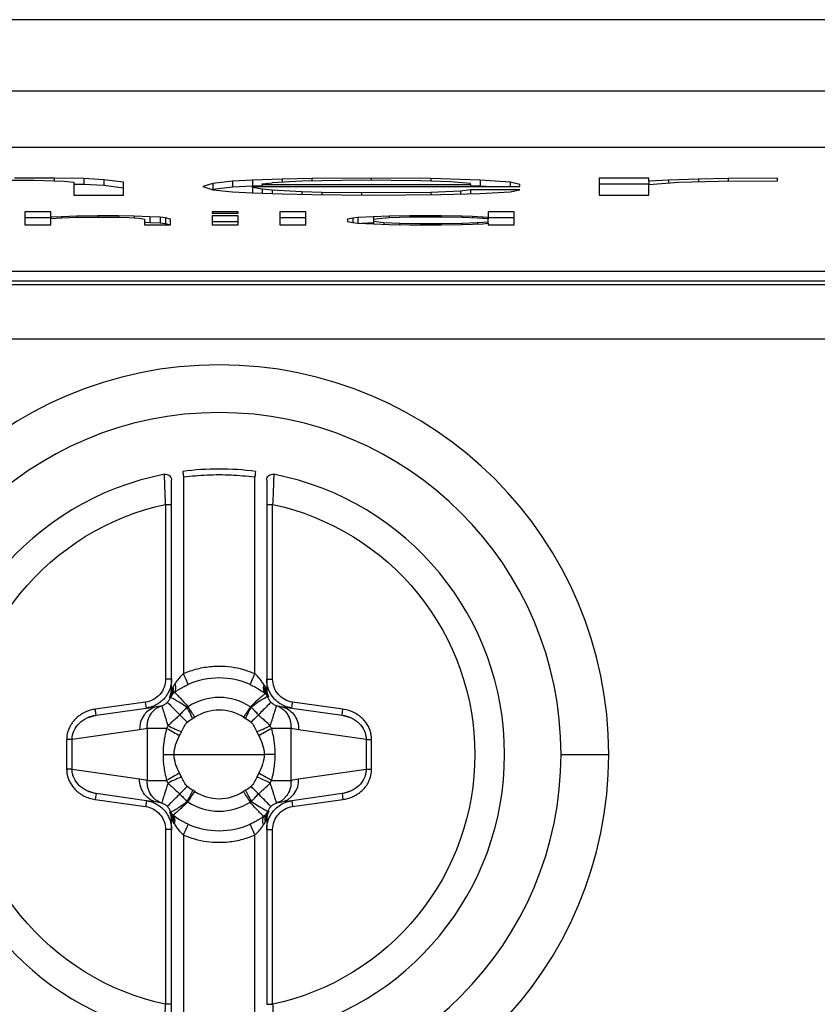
# Model space of a CAD drawing. Header units: millimetres. Extents: x 0 to 2235, y 0 to 1727.
# Tile 19 of 60: x 791 to 818, y 605 to 638. Entities that reach past the tile are written whole.
import ezdxf

# ---------------------------------------------------------------- set-up
doc = ezdxf.new("R2010")
doc.units = ezdxf.units.MM
doc.header["$LTSCALE"] = 2

msp = doc.modelspace()

# ---------------------------------------------------------------- linework, layer by layer
for p, q in [((1045.512, 637.992), (550.525, 637.992)), ((735.651, 635.599), (860.446, 635.599)), ((735.049, 633.706), (861.049, 633.706)), ((790.833, 632.591), (791.833, 632.591)), ((792.5, 632.662), (791.167, 632.662)), ((791.833, 632.591), (792.5, 632.573)), ((793.5, 632.644), (792.5, 632.662)), ((792.5, 632.662), (792.5, 632.573)), ((792.5, 632.573), (792.833, 632.555)), ((792.833, 632.555), (793.167, 632.52)), ((793.167, 632.52), (793.167, 632.092)), ((793.5, 632.445), (793.167, 632.451)), ((794.167, 632.609), (793.5, 632.644)), ((793.5, 632.644), (793.5, 632.445)), ((794.167, 632.409), (793.5, 632.445)), ((794.833, 632.52), (794.167, 632.609)), ((794.167, 632.609), (794.167, 632.409)), ((794.833, 632.092), (794.833, 632.52)), ((797.833, 632.484), (797.5, 632.377)), ((798.5, 632.555), (797.833, 632.484)), ((797.833, 632.484), (797.833, 632.284)), ((799.167, 632.591), (798.5, 632.555)), ((798.5, 632.555), (798.5, 632.356)), ((800.167, 632.627), (799.167, 632.591)), ((799.167, 632.591), (799.167, 632.391)), ((799.5, 632.466), (799.833, 632.502)), ((799.5, 632.448), (799.5, 632.466)), ((799.5, 632.448), (799.5, 632.377)), ((799.5, 632.448), (806.5, 632.448)), ((800.833, 632.555), (799.833, 632.502)), ((801.167, 632.644), (800.167, 632.627)), ((800.167, 632.627), (800.167, 632.52)), ((801.5, 632.573), (800.833, 632.555)), ((803.167, 632.662), (801.167, 632.644)), ((801.167, 632.644), (801.167, 632.564)), ((802.833, 632.591), (801.5, 632.573)), ((804.833, 632.573), (802.833, 632.591)), ((805.167, 632.644), (803.167, 632.662)), ((803.167, 632.662), (803.167, 632.588)), ((805.833, 632.538), (804.833, 632.573)), ((806.833, 632.591), (805.167, 632.644)), ((805.167, 632.644), (805.167, 632.561)), ((806.5, 632.484), (805.833, 632.538)), ((806.5, 632.448), (806.5, 632.484)), ((806.5, 632.448), (806.5, 632.377)), ((807.833, 632.52), (806.833, 632.591)), ((806.833, 632.591), (806.833, 632.391)), ((808.167, 632.448), (807.833, 632.52)), ((807.833, 632.52), (807.833, 632.377)), ((808.167, 632.377), (808.167, 632.448)), ((812.5, 632.662), (810.833, 632.662)), ((810.833, 632.662), (810.833, 632.092)), ((812.5, 632.463), (810.833, 632.463)), ((812.5, 632.555), (812.5, 632.662)), ((813.167, 632.591), (812.5, 632.555)), ((812.5, 632.555), (812.5, 632.448)), ((812.5, 632.448), (813.5, 632.52)), ((812.5, 632.092), (812.5, 632.448)), ((814.167, 632.627), (813.167, 632.591)), ((813.167, 632.591), (813.167, 632.496)), ((813.5, 632.52), (814.833, 632.555)), ((815.167, 632.644), (814.167, 632.627)), ((814.167, 632.627), (814.167, 632.538)), ((814.833, 632.555), (816.833, 632.573)), ((816.833, 632.662), (815.167, 632.644)), ((815.167, 632.644), (815.167, 632.558)), ((816.833, 632.573), (816.833, 632.662)), ((794.833, 632.32), (794.167, 632.409)), ((797.5, 632.377), (797.833, 632.27)), ((797.833, 632.284), (797.811, 632.277)), ((798.5, 632.356), (797.833, 632.284)), ((797.833, 632.27), (798.5, 632.199)), ((799.167, 632.391), (798.5, 632.356)), ((798.5, 632.199), (799.167, 632.163)), ((799.5, 632.403), (799.167, 632.391)), ((799.167, 632.342), (799.167, 632.377)), ((799.167, 632.377), (808.167, 632.377)), ((799.5, 632.288), (799.167, 632.342)), ((799.167, 632.342), (799.167, 632.163)), ((799.167, 632.163), (800.167, 632.128)), ((799.833, 632.253), (799.5, 632.288)), ((799.5, 632.288), (799.5, 632.152)), ((800.833, 632.199), (799.833, 632.253)), ((799.833, 632.253), (799.833, 632.14)), ((800.167, 632.128), (801.167, 632.11)), ((801.5, 632.181), (800.833, 632.199)), ((800.833, 632.199), (800.833, 632.116)), ((801.167, 632.11), (803.167, 632.092)), ((802.833, 632.163), (801.5, 632.181)), ((801.5, 632.181), (801.5, 632.107)), ((805.167, 632.181), (802.833, 632.163)), ((802.833, 632.163), (802.833, 632.095)), ((803.167, 632.092), (805.5, 632.11)), ((806.167, 632.217), (805.167, 632.181)), ((805.167, 632.181), (805.167, 632.107)), ((805.5, 632.11), (806.833, 632.146)), ((806.5, 632.27), (806.167, 632.217)), ((806.167, 632.217), (806.167, 632.128)), ((806.833, 632.391), (806.5, 632.402)), ((808.167, 632.27), (806.5, 632.27)), ((806.5, 632.27), (806.5, 632.137)), ((807.031, 632.377), (806.833, 632.391)), ((806.833, 632.146), (807.833, 632.199)), ((807.833, 632.199), (808.167, 632.27)), ((793.167, 632.092), (794.833, 632.092)), ((810.833, 632.092), (812.5, 632.092)), ((792.392, 631.529), (791.517, 631.529)), ((791.517, 631.529), (791.517, 631.089)), ((792.392, 631.342), (792.392, 631.529)), ((798.692, 631.529), (797.817, 631.529)), ((797.817, 631.529), (797.817, 631.482)), ((797.817, 631.482), (798.692, 631.482)), ((798.692, 631.482), (798.692, 631.529)), ((800.967, 631.529), (800.092, 631.529)), ((800.092, 631.529), (800.092, 631.089)), ((800.967, 631.089), (800.967, 631.529)), ((807.967, 631.529), (807.092, 631.529)), ((807.092, 631.529), (807.092, 631.333)), ((807.967, 631.089), (807.967, 631.529)), ((792.392, 631.329), (791.517, 631.329)), ((792.742, 631.361), (792.392, 631.342)), ((792.392, 631.342), (792.392, 631.305)), ((792.392, 631.305), (792.742, 631.323)), ((792.392, 631.089), (792.392, 631.305)), ((793.267, 631.379), (792.742, 631.361)), ((792.742, 631.361), (792.742, 631.323)), ((792.742, 631.323), (793.267, 631.342)), ((793.967, 631.389), (793.267, 631.379)), ((793.267, 631.379), (793.267, 631.342)), ((793.267, 631.342), (793.967, 631.351)), ((794.667, 631.389), (793.967, 631.389)), ((793.967, 631.389), (793.967, 631.351)), ((793.967, 631.351), (794.667, 631.342)), ((795.192, 631.379), (794.667, 631.389)), ((794.667, 631.389), (794.667, 631.342)), ((794.667, 631.342), (795.017, 631.333)), ((795.017, 631.333), (795.367, 631.314)), ((795.717, 631.361), (795.192, 631.379)), ((795.192, 631.379), (795.192, 631.323)), ((795.367, 631.314), (795.542, 631.277)), ((795.542, 631.277), (795.542, 631.089)), ((795.717, 631.161), (795.542, 631.167)), ((796.067, 631.342), (795.717, 631.361)), ((795.717, 631.361), (795.717, 631.161)), ((796.067, 631.142), (795.717, 631.161)), ((796.242, 631.323), (796.067, 631.342)), ((796.067, 631.342), (796.067, 631.142)), ((796.242, 631.124), (796.067, 631.142)), ((796.417, 631.277), (796.242, 631.323)), ((796.242, 631.323), (796.242, 631.124)), ((796.369, 631.089), (796.242, 631.124)), ((796.417, 631.089), (796.417, 631.277)), ((798.692, 631.389), (797.817, 631.389)), ((797.817, 631.389), (797.817, 631.089)), ((798.692, 631.189), (797.817, 631.189)), ((798.692, 631.089), (798.692, 631.389)), ((800.967, 631.329), (800.092, 631.329)), ((802.542, 631.314), (802.367, 631.277)), ((802.367, 631.277), (802.367, 631.202)), ((802.367, 631.202), (802.542, 631.164)), ((802.717, 631.333), (802.542, 631.314)), ((802.542, 631.314), (802.542, 631.164)), ((802.542, 631.164), (802.717, 631.146)), ((803.242, 631.361), (802.717, 631.333)), ((802.717, 631.333), (802.717, 631.146)), ((802.717, 631.146), (803.242, 631.118)), ((803.242, 631.161), (802.835, 631.139)), ((803.767, 631.379), (803.242, 631.361)), ((803.242, 631.361), (803.242, 631.267)), ((803.417, 631.295), (803.242, 631.267)), ((803.242, 631.267), (803.242, 631.211)), ((803.242, 631.211), (803.592, 631.164)), ((803.242, 631.211), (803.242, 631.118)), ((803.242, 631.118), (803.767, 631.099)), ((803.767, 631.323), (803.417, 631.295)), ((803.592, 631.164), (804.117, 631.146)), ((803.592, 631.164), (803.592, 631.105)), ((804.467, 631.389), (803.767, 631.379)), ((803.767, 631.379), (803.767, 631.323)), ((804.467, 631.342), (803.767, 631.323)), ((804.117, 631.146), (804.817, 631.136)), ((804.117, 631.146), (804.117, 631.094)), ((805.517, 631.389), (804.467, 631.389)), ((804.467, 631.389), (804.467, 631.342)), ((805.517, 631.342), (804.467, 631.342)), ((804.817, 631.136), (804.817, 631.089)), ((804.817, 631.136), (805.517, 631.136)), ((806.217, 631.379), (805.517, 631.389)), ((805.517, 631.389), (805.517, 631.342)), ((806.217, 631.333), (805.517, 631.342)), ((805.517, 631.136), (806.217, 631.146)), ((805.517, 631.136), (805.517, 631.089)), ((806.567, 631.37), (806.217, 631.379)), ((806.217, 631.379), (806.217, 631.333)), ((806.742, 631.314), (806.217, 631.333)), ((806.217, 631.146), (806.742, 631.164)), ((806.217, 631.146), (806.217, 631.099)), ((806.217, 631.099), (806.567, 631.108)), ((806.917, 631.351), (806.567, 631.37)), ((806.567, 631.37), (806.567, 631.32)), ((806.567, 631.108), (806.917, 631.127)), ((807.092, 631.286), (806.742, 631.314)), ((806.742, 631.164), (807.092, 631.192)), ((806.742, 631.164), (806.742, 631.118)), ((807.092, 631.333), (806.917, 631.351)), ((806.917, 631.351), (806.917, 631.3)), ((806.917, 631.127), (807.092, 631.146)), ((807.092, 631.333), (807.092, 631.286)), ((807.967, 631.329), (807.092, 631.329)), ((807.092, 631.192), (807.092, 631.286)), ((807.092, 631.146), (807.092, 631.192)), ((807.092, 631.146), (807.092, 631.089)), ((791.517, 631.089), (792.392, 631.089)), ((795.542, 631.089), (796.417, 631.089)), ((797.817, 631.089), (798.692, 631.089)), ((800.092, 631.089), (800.967, 631.089)), ((803.767, 631.099), (804.467, 631.089)), ((804.467, 631.089), (805.517, 631.089)), ((805.517, 631.089), (806.217, 631.099)), ((807.092, 631.089), (807.967, 631.089)), ((861.049, 629.519), (735.049, 629.519)), ((735.049, 629.2), (861.049, 629.2)), ((866.249, 629.066), (729.849, 629.066)), ((1047.793, 627.247), (548.307, 627.247)), ((796.823, 622.794), (796.849, 622.596)), ((796.849, 622.596), (796.849, 615.989)), ((799.249, 615.989), (799.249, 622.596)), ((796.249, 621.682), (796.249, 615.802)), ((796.449, 615.802), (796.449, 621.682)), ((799.649, 621.682), (799.649, 615.802)), ((799.849, 615.802), (799.849, 621.682)), ((796.449, 615.802), (796.249, 615.802)), ((796.449, 615.472), (796.449, 615.802)), ((799.649, 615.802), (799.849, 615.802)), ((799.649, 615.802), (799.649, 615.472)), ((796.551, 615.361), (796.529, 615.344)), ((799.624, 615.3), (799.601, 615.321)), ((799.671, 615.222), (799.671, 615.221)), ((795.577, 615.03), (793.885, 614.792)), ((795.605, 614.832), (795.577, 615.03)), ((795.605, 614.832), (795.988, 614.886)), ((796.414, 615.186), (796.413, 615.186)), ((800.109, 614.886), (800.492, 614.832)), ((802.212, 614.792), (800.52, 615.03)), ((793.61, 614.504), (793.913, 614.597)), ((793.913, 614.594), (795.605, 614.832)), ((800.492, 614.832), (802.184, 614.594)), ((802.184, 614.594), (802.212, 614.792)), ((802.184, 614.597), (802.487, 614.504)), ((795.374, 614.093), (793.102, 613.774)), ((795.631, 614.148), (795.631, 612.398)), ((800.466, 612.398), (800.466, 614.148)), ((802.995, 613.774), (800.723, 614.093)), ((793.102, 613.774), (792.921, 613.774)), ((792.921, 613.774), (792.921, 612.771)), ((793.102, 612.771), (793.102, 613.774)), ((802.995, 613.774), (803.176, 613.774)), ((802.995, 613.774), (802.995, 612.771)), ((803.176, 612.771), (803.176, 613.774)), ((796.536, 613.273), (798.049, 613.273)), ((798.049, 613.273), (799.562, 613.273)), ((809.549, 613.273), (811.154, 613.273)), ((793.102, 612.771), (792.921, 612.771)), ((793.102, 612.771), (795.374, 612.452)), ((800.723, 612.452), (802.995, 612.771)), ((802.995, 612.771), (803.176, 612.771)), ((793.913, 611.948), (793.61, 612.041)), ((793.913, 611.951), (793.885, 611.753)), ((795.605, 611.713), (793.913, 611.951)), ((802.184, 611.951), (800.492, 611.713)), ((802.487, 612.041), (802.184, 611.948)), ((793.885, 611.753), (795.577, 611.515)), ((795.988, 611.659), (795.605, 611.713)), ((800.492, 611.713), (800.109, 611.659)), ((800.492, 611.713), (800.52, 611.515)), ((800.52, 611.515), (802.212, 611.753)), ((796.426, 611.324), (796.426, 611.324)), ((796.473, 611.245), (796.496, 611.225)), ((799.684, 611.359), (799.684, 611.359)), ((796.449, 610.743), (796.449, 611.073)), ((799.546, 611.184), (799.568, 611.201)), ((799.649, 611.073), (799.649, 610.743)), ((796.249, 610.743), (796.249, 604.863)), ((796.449, 610.743), (796.249, 610.743)), ((796.449, 604.863), (796.449, 610.743)), ((799.649, 610.743), (799.849, 610.743)), ((799.649, 610.743), (799.649, 604.863)), ((799.849, 604.863), (799.849, 610.743)), ((796.849, 610.556), (796.849, 603.95)), ((799.249, 603.95), (799.249, 610.556))]:
    msp.add_line(p, q)
at = {"flags": 128}
for points in [[(796.163, 613.273), (796.215, 613.273), (796.266, 613.273), (796.316, 613.273), (796.364, 613.273), (796.41, 613.273), (796.454, 613.273), (796.496, 613.273), (796.536, 613.273)], [(799.934, 613.273), (799.882, 613.273), (799.831, 613.273), (799.782, 613.273), (799.734, 613.273), (799.687, 613.273), (799.643, 613.273), (799.601, 613.273), (799.562, 613.273)]]:
    msp.add_lwpolyline(points, dxfattribs=at)
for centre, radius, start, end in [((798.049, 613.273), 13.106, 0, 180), ((798.049, 613.273), 11.5, 0, 180), ((798.049, 613.273), 9.6, 82.6656, 97.3344), ((798.049, 613.273), 9.6, 101.0397, 180), ((798.049, 613.273), 9.6, 0, 78.9603), ((798.049, 613.273), 2.57, 66.1722, 113.825), ((796.126, 614.145), 0.753, 100.5412, 183.9308), ((798.049, 613.273), 1.492, 56.6665, 123.0408), ((803.424, 612.487), 4.914, 151.0327, 156.0586), ((798.049, 613.273), 13.106, 180, 0), ((798.049, 613.273), 11.5, 180, 0), ((798.049, 613.273), 9.6, 180, 258.9603), ((798.049, 613.273), 9.6, 281.0397, 0), ((799.971, 612.4), 0.753, 280.5412, 3.9308), ((792.673, 614.058), 4.914, 331.0327, 336.0586), ((798.049, 613.273), 1.492, 236.6665, 303.0408), ((798.049, 613.273), 2.57, 246.1729, 293.8252)]:
    msp.add_arc(centre, radius, start, end)
for points, knots in [([(796.21, 622.695), (796.268, 622.706), (796.33, 622.69), (796.421, 622.616), (796.449, 622.557), (796.449, 622.499)], [0, 0, 0, 0, 0.5, 0.5, 1, 1, 1, 1]), ([(796.249, 621.682), (796.247, 621.726), (796.243, 621.812), (796.238, 621.935), (796.234, 622.049), (796.23, 622.153), (796.226, 622.247), (796.223, 622.329), (796.219, 622.444), (796.214, 622.571), (796.211, 622.676), (796.21, 622.689), (796.21, 622.695)], [0, 0, 0, 0, 0.08321, 0.162752, 0.23862, 0.310809, 0.379318, 0.444147, 0.505297, 0.673596, 0.838421, 1, 1, 1, 1]), ([(796.449, 621.682), (796.449, 621.894), (796.449, 622.105), (796.449, 622.409), (796.449, 622.499), (796.449, 622.499)], [0, 0, 0, 0, 0.5, 0.5, 1, 1, 1, 1]), ([(799.249, 622.596), (799.115, 622.611), (798.849, 622.642), (798.449, 622.667), (798.049, 622.676), (797.648, 622.667), (797.248, 622.642), (796.982, 622.611), (796.849, 622.596)], [0, 0, 0, 0, 0.167175, 0.33374, 0.5, 0.66626, 0.832825, 1, 1, 1, 1]), ([(799.274, 622.794), (799.274, 622.794), (799.271, 622.773), (799.261, 622.694), (799.254, 622.641), (799.249, 622.596)], [0, 0, 0, 0, 0.5, 0.5, 1, 1, 1, 1]), ([(799.649, 622.499), (799.649, 622.557), (799.676, 622.616), (799.767, 622.69), (799.829, 622.706), (799.887, 622.695)], [0, 0, 0, 0, 0.5, 0.5, 1, 1, 1, 1]), ([(799.649, 622.499), (799.649, 622.499), (799.649, 622.409), (799.649, 622.105), (799.649, 621.894), (799.649, 621.682)], [0, 0, 0, 0, 0.5, 0.5, 1, 1, 1, 1]), ([(799.887, 622.695), (799.887, 622.693), (799.887, 622.69), (799.886, 622.664), (799.885, 622.623), (799.882, 622.565), (799.88, 622.492), (799.876, 622.381), (799.87, 622.214), (799.861, 621.969), (799.853, 621.781), (799.849, 621.682)], [0, 0, 0, 0, 0.080565, 0.161919, 0.244095, 0.327122, 0.411028, 0.495836, 0.643959, 0.812033, 1, 1, 1, 1]), ([(796.249, 604.863), (794.324, 605.275), (792.599, 606.335), (790.124, 609.396), (789.449, 611.304), (789.449, 615.241), (790.124, 617.15), (792.599, 620.21), (794.324, 621.27), (796.249, 621.682)], [0, 0, 0, 0, 0.25, 0.25, 0.5, 0.5, 0.75, 0.75, 1, 1, 1, 1]), ([(796.249, 621.682), (796.298, 621.682), (796.354, 621.682), (796.431, 621.682), (796.449, 621.682), (796.449, 621.682)], [0, 0, 0, 0, 0.5, 0.5, 1, 1, 1, 1]), ([(799.649, 621.682), (799.649, 621.682), (799.666, 621.682), (799.743, 621.682), (799.8, 621.682), (799.849, 621.682)], [0, 0, 0, 0, 0.5, 0.5, 1, 1, 1, 1]), ([(799.849, 621.682), (801.773, 621.27), (803.498, 620.21), (805.973, 617.15), (806.649, 615.241), (806.649, 611.304), (805.973, 609.396), (803.498, 606.335), (801.773, 605.275), (799.849, 604.863)], [0, 0, 0, 0, 0.25, 0.25, 0.5, 0.5, 0.75, 0.75, 1, 1, 1, 1]), ([(796.849, 615.989), (796.925, 616.021), (797.078, 616.084), (797.315, 616.154), (797.555, 616.205), (797.801, 616.236), (798.103, 616.248), (798.46, 616.224), (798.865, 616.141), (799.12, 616.04), (799.249, 615.989)], [0, 0, 0, 0, 0.100657, 0.200297, 0.29962, 0.399329, 0.500123, 0.667197, 0.832734, 1, 1, 1, 1]), ([(797.01, 615.624), (797.01, 615.624), (796.995, 615.659), (796.931, 615.802), (796.887, 615.903), (796.849, 615.989)], [0, 0, 0, 0, 0.5, 0.5, 1, 1, 1, 1]), ([(799.249, 615.989), (799.21, 615.903), (799.166, 615.802), (799.103, 615.659), (799.087, 615.624), (799.087, 615.624)], [0, 0, 0, 0, 0.5, 0.5, 1, 1, 1, 1]), ([(796.249, 615.802), (796.249, 615.617), (796.18, 615.431), (795.936, 615.15), (795.761, 615.056), (795.577, 615.03)], [0, 0, 0, 0, 0.5, 0.5, 1, 1, 1, 1]), ([(796.449, 615.802), (796.447, 615.755), (796.443, 615.662), (796.412, 615.524), (796.363, 615.393), (796.295, 615.269), (796.211, 615.157), (796.111, 615.058), (795.999, 614.974), (795.875, 614.907), (795.743, 614.857), (795.651, 614.84), (795.605, 614.832)], [0, 0, 0, 0, 0.100222, 0.200291, 0.300246, 0.400125, 0.499968, 0.599814, 0.699701, 0.799668, 0.899755, 1, 1, 1, 1]), ([(796.519, 615.338), (796.555, 615.364), (796.582, 615.41), (796.598, 615.527), (796.588, 615.595), (796.565, 615.659)], [0, 0, 0, 0, 0.5, 0.5, 1, 1, 1, 1]), ([(796.519, 615.338), (796.542, 615.354), (796.587, 615.387), (796.666, 615.44), (796.76, 615.497), (796.875, 615.561), (796.965, 615.603), (797.01, 615.624)], [0, 0, 0, 0, 0.177982, 0.353743, 0.527652, 0.762772, 1, 1, 1, 1]), ([(799.087, 615.624), (799.116, 615.61), (799.181, 615.581), (799.28, 615.529), (799.422, 615.448), (799.543, 615.365), (799.611, 615.313), (799.628, 615.3)], [0, 0, 0, 0, 0.135654, 0.293465, 0.474264, 0.863534, 1, 1, 1, 1]), ([(799.628, 615.3), (799.588, 615.331), (799.559, 615.381), (799.537, 615.495), (799.544, 615.558), (799.561, 615.615)], [0, 0, 0, 0, 0.5, 0.5, 1, 1, 1, 1]), ([(800.492, 614.832), (800.446, 614.84), (800.354, 614.857), (800.222, 614.907), (800.098, 614.974), (799.986, 615.058), (799.838, 615.205), (799.693, 615.448), (799.649, 615.682), (799.649, 615.8), (799.649, 615.802)], [0, 0, 0, 0, 0.100429, 0.200709, 0.300879, 0.400977, 0.501043, 0.747195, 0.993978, 1, 1, 1, 1]), ([(800.52, 615.03), (800.336, 615.056), (800.162, 615.15), (799.918, 615.431), (799.849, 615.617), (799.849, 615.802)], [0, 0, 0, 0, 0.5, 0.5, 1, 1, 1, 1]), ([(796.376, 615.185), (796.39, 615.214), (796.418, 615.273), (796.444, 615.37), (796.447, 615.438), (796.449, 615.472)], [0, 0, 0, 0, 0.323707, 0.656853, 1, 1, 1, 1]), ([(796.47, 615.472), (796.468, 615.457), (796.459, 615.406), (796.439, 615.328), (796.408, 615.247), (796.386, 615.204), (796.376, 615.185)], [0, 0, 0, 0, 0.152184, 0.530321, 0.785824, 1, 1, 1, 1]), ([(796.416, 615.238), (796.422, 615.245), (796.433, 615.258), (796.447, 615.273), (796.454, 615.28)], [0, 0, 0, 0, 0.509187, 1, 1, 1, 1]), ([(796.551, 615.361), (796.553, 615.359), (796.558, 615.355), (796.583, 615.33), (796.625, 615.288), (796.696, 615.215), (796.819, 615.086), (796.937, 614.953), (797.005, 614.877)], [0, 0, 0, 0, 0.111026, 0.230944, 0.359666, 0.497271, 0.712512, 1, 1, 1, 1]), ([(799.1, 614.871), (799.13, 614.901), (799.187, 614.957), (799.264, 615.03), (799.328, 615.089), (799.38, 615.135), (799.42, 615.17), (799.492, 615.233), (799.577, 615.301), (799.594, 615.314), (799.601, 615.32)], [0, 0, 0, 0, 0.116826, 0.221027, 0.312349, 0.390766, 0.456277, 0.508858, 0.774523, 1, 1, 1, 1]), ([(799.125, 614.867), (799.266, 614.975), (799.403, 615.067), (799.605, 615.189), (799.667, 615.22), (799.671, 615.221)], [0, 0, 0, 0, 0.5, 0.5, 1, 1, 1, 1]), ([(799.708, 615.211), (799.695, 615.238), (799.671, 615.294), (799.645, 615.382), (799.635, 615.442), (799.63, 615.472)], [0, 0, 0, 0, 0.3233, 0.659901, 1, 1, 1, 1]), ([(799.649, 615.472), (799.649, 615.47), (799.649, 615.424), (799.658, 615.333), (799.691, 615.251), (799.708, 615.211)], [0, 0, 0, 0, 0.019293, 0.519732, 1, 1, 1, 1]), ([(799.653, 615.278), (799.658, 615.273), (799.669, 615.262), (799.677, 615.252), (799.682, 615.246)], [0, 0, 0, 0, 0.465235, 1, 1, 1, 1]), ([(799.671, 615.221), (799.685, 615.185), (799.713, 615.113), (799.764, 615.055), (799.79, 615.026)], [0, 0, 0, 0, 0.506108, 1, 1, 1, 1]), ([(795.631, 614.148), (795.631, 614.192), (795.63, 614.273), (795.657, 614.429), (795.715, 614.576), (795.808, 614.708), (795.894, 614.792), (795.996, 614.864), (796.072, 614.894), (796.115, 614.91)], [0, 0, 0, 0, 0.130826, 0.235825, 0.47108, 0.603467, 0.735804, 0.85261, 1, 1, 1, 1]), ([(796.115, 614.91), (796.151, 614.924), (796.222, 614.951), (796.279, 615.001), (796.308, 615.026)], [0, 0, 0, 0, 0.507, 1, 1, 1, 1]), ([(796.115, 614.91), (796.115, 614.909), (796.116, 614.905), (796.123, 614.882), (796.135, 614.846), (796.153, 614.791), (796.176, 614.716), (796.207, 614.619), (796.242, 614.507), (796.283, 614.378), (796.312, 614.287), (796.328, 614.237)], [0, 0, 0, 0, 0.092239, 0.184572, 0.28143, 0.385977, 0.500101, 0.61655, 0.750057, 0.861085, 1, 1, 1, 1]), ([(796.308, 615.026), (796.329, 615.05), (796.373, 615.098), (796.4, 615.157), (796.414, 615.186)], [0, 0, 0, 0, 0.4973395, 1, 1, 1, 1]), ([(796.308, 615.026), (796.311, 615.023), (796.35, 614.984), (796.502, 614.83), (796.614, 614.718), (796.725, 614.606)], [0, 0, 0, 0, 0.5, 0.5, 1, 1, 1, 1]), ([(796.966, 614.859), (796.82, 614.958), (796.681, 615.042), (796.479, 615.155), (796.418, 615.184), (796.414, 615.186)], [0, 0, 0, 0, 0.5, 0.5, 1, 1, 1, 1]), ([(799.1, 614.871), (798.792, 615.075), (798.423, 615.185), (797.684, 615.187), (797.315, 615.078), (797.005, 614.877)], [0, 0, 0, 0, 0.5, 0.5, 1, 1, 1, 1]), ([(799.79, 615.026), (799.786, 615.023), (799.746, 614.982), (799.592, 614.828), (799.482, 614.716), (799.372, 614.606)], [0, 0, 0, 0, 0.5, 0.5, 1, 1, 1, 1]), ([(799.77, 614.237), (799.78, 614.272), (799.801, 614.337), (799.828, 614.424), (799.859, 614.52), (799.89, 614.619), (799.927, 614.735), (799.957, 614.832), (799.979, 614.897), (799.981, 614.906), (799.983, 614.91)], [0, 0, 0, 0, 0.095827, 0.179251, 0.250284, 0.383821, 0.500387, 0.684925, 0.846606, 1, 1, 1, 1]), ([(799.79, 615.026), (799.818, 615.002), (799.875, 614.951), (799.946, 614.924), (799.983, 614.91)], [0, 0, 0, 0, 0.492819, 1, 1, 1, 1]), ([(799.983, 614.91), (800.014, 614.899), (800.072, 614.877), (800.165, 614.821), (800.26, 614.741), (800.369, 614.603), (800.436, 614.446), (800.466, 614.281), (800.466, 614.195), (800.466, 614.148)], [0, 0, 0, 0, 0.108447, 0.199934, 0.350086, 0.500235, 0.749799, 0.860378, 1, 1, 1, 1]), ([(800.109, 614.886), (800.282, 614.861), (800.443, 614.766), (800.667, 614.477), (800.728, 614.286), (800.723, 614.093)], [0, 0, 0, 0, 0.5, 0.5, 1, 1, 1, 1]), ([(800.492, 614.832), (800.492, 614.832), (800.495, 614.851), (800.506, 614.929), (800.513, 614.983), (800.52, 615.03)], [0, 0, 0, 0, 0.5, 0.5, 1, 1, 1, 1]), ([(793.885, 614.792), (793.833, 614.783), (793.729, 614.764), (793.583, 614.712), (793.45, 614.647), (793.331, 614.568), (793.227, 614.479), (793.139, 614.383), (793.066, 614.281), (793.01, 614.177), (792.968, 614.072), (792.94, 613.969), (792.924, 613.87), (792.922, 613.805), (792.921, 613.774)], [0, 0, 0, 0, 0.1049156, 0.2059255, 0.3030038, 0.3962063, 0.485501, 0.5709222, 0.6523928, 0.7299257, 0.8034791, 0.8730535, 0.9386044, 1, 1, 1, 1]), ([(793.102, 613.774), (793.104, 613.979), (793.2, 614.181), (793.502, 614.472), (793.704, 614.565), (793.913, 614.594)], [0, 0, 0, 0, 0.5, 0.5, 1, 1, 1, 1]), ([(793.913, 614.594), (793.913, 614.594), (793.911, 614.613), (793.9, 614.691), (793.892, 614.745), (793.885, 614.792)], [0, 0, 0, 0, 0.5, 0.5, 1, 1, 1, 1]), ([(796.725, 614.606), (796.695, 614.577), (796.632, 614.517), (796.549, 614.438), (796.443, 614.348), (796.375, 614.283), (796.328, 614.237)], [0, 0, 0, 0, 0.230367, 0.480028, 0.633695, 1, 1, 1, 1]), ([(796.966, 614.859), (796.923, 614.814), (796.844, 614.728), (796.762, 614.645), (796.725, 614.606)], [0, 0, 0, 0, 0.536732, 1, 1, 1, 1]), ([(799.372, 614.606), (799.334, 614.645), (799.27, 614.711), (799.186, 614.796), (799.144, 614.845), (799.125, 614.867)], [0, 0, 0, 0, 0.458667, 0.760553, 1, 1, 1, 1]), ([(799.77, 614.237), (799.736, 614.268), (799.666, 614.333), (799.531, 614.453), (799.434, 614.547), (799.372, 614.606)], [0, 0, 0, 0, 0.255023, 0.528662, 1, 1, 1, 1]), ([(802.184, 614.594), (802.394, 614.565), (802.596, 614.471), (802.897, 614.18), (802.993, 613.979), (802.995, 613.774)], [0, 0, 0, 0, 0.5, 0.5, 1, 1, 1, 1]), ([(803.176, 613.774), (803.174, 613.816), (803.171, 613.905), (803.141, 614.04), (803.089, 614.179), (803.009, 614.318), (802.902, 614.45), (802.766, 614.571), (802.604, 614.673), (802.417, 614.753), (802.281, 614.779), (802.212, 614.792)], [0, 0, 0, 0, 0.082999, 0.173132, 0.270354, 0.374602, 0.485815, 0.60395, 0.728998, 0.860991, 1, 1, 1, 1]), ([(796.282, 614.148), (796.144, 614.148), (796.009, 614.148), (795.782, 614.148), (795.69, 614.148), (795.631, 614.148)], [0, 0, 0, 0, 0.5, 0.5, 1, 1, 1, 1]), ([(796.282, 614.148), (796.261, 614.062), (796.221, 613.903), (796.187, 613.675), (796.166, 613.469), (796.164, 613.337), (796.163, 613.273)], [0, 0, 0, 0, 0.299652, 0.55453, 0.781678, 1, 1, 1, 1]), ([(800.466, 614.148), (800.407, 614.148), (800.315, 614.148), (800.088, 614.148), (799.954, 614.148), (799.815, 614.148)], [0, 0, 0, 0, 0.5, 0.5, 1, 1, 1, 1]), ([(799.934, 613.273), (799.933, 613.338), (799.931, 613.471), (799.91, 613.678), (799.875, 613.905), (799.836, 614.063), (799.815, 614.148)], [0, 0, 0, 0, 0.220944, 0.45092, 0.703892, 1, 1, 1, 1]), ([(796.163, 613.273), (796.164, 613.207), (796.166, 613.074), (796.187, 612.867), (796.222, 612.64), (796.261, 612.482), (796.282, 612.398)], [0, 0, 0, 0, 0.220944, 0.45092, 0.703892, 1, 1, 1, 1]), ([(799.815, 612.398), (799.836, 612.483), (799.876, 612.642), (799.91, 612.871), (799.931, 613.077), (799.933, 613.208), (799.934, 613.273)], [0, 0, 0, 0, 0.299652, 0.5545303, 0.7816783, 1, 1, 1, 1]), ([(792.921, 612.771), (792.923, 612.729), (792.926, 612.641), (792.956, 612.505), (793.009, 612.366), (793.088, 612.227), (793.196, 612.095), (793.331, 611.974), (793.493, 611.872), (793.68, 611.792), (793.816, 611.766), (793.885, 611.753)], [0, 0, 0, 0, 0.082999, 0.173132, 0.270354, 0.374602, 0.485815, 0.60395, 0.728998, 0.860991, 1, 1, 1, 1]), ([(793.913, 611.951), (793.703, 611.981), (793.501, 612.074), (793.2, 612.365), (793.104, 612.566), (793.102, 612.771)], [0, 0, 0, 0, 0.5, 0.5, 1, 1, 1, 1]), ([(802.995, 612.771), (802.993, 612.566), (802.897, 612.364), (802.595, 612.073), (802.393, 611.981), (802.184, 611.951)], [0, 0, 0, 0, 0.5, 0.5, 1, 1, 1, 1]), ([(802.212, 611.753), (802.264, 611.762), (802.368, 611.781), (802.514, 611.833), (802.647, 611.898), (802.766, 611.977), (802.87, 612.066), (802.959, 612.163), (803.031, 612.264), (803.088, 612.369), (803.129, 612.473), (803.157, 612.576), (803.173, 612.675), (803.175, 612.74), (803.176, 612.771)], [0, 0, 0, 0, 0.1049156, 0.2059255, 0.3030038, 0.3962063, 0.485501, 0.5709222, 0.6523928, 0.7299257, 0.8034791, 0.8730535, 0.9386044, 1, 1, 1, 1]), ([(795.988, 611.659), (795.815, 611.684), (795.654, 611.78), (795.43, 612.068), (795.369, 612.259), (795.374, 612.452)], [0, 0, 0, 0, 0.5, 0.5, 1, 1, 1, 1]), ([(796.115, 611.635), (796.083, 611.647), (796.025, 611.668), (795.932, 611.724), (795.837, 611.804), (795.728, 611.943), (795.662, 612.1), (795.631, 612.265), (795.631, 612.35), (795.631, 612.398)], [0, 0, 0, 0, 0.108448, 0.199934, 0.350086, 0.500235, 0.749799, 0.860378, 1, 1, 1, 1]), ([(795.631, 612.398), (795.69, 612.398), (795.782, 612.398), (796.009, 612.398), (796.144, 612.398), (796.282, 612.398)], [0, 0, 0, 0, 0.5, 0.5, 1, 1, 1, 1]), ([(796.328, 612.308), (796.317, 612.273), (796.296, 612.209), (796.269, 612.121), (796.238, 612.026), (796.207, 611.926), (796.17, 611.81), (796.14, 611.714), (796.118, 611.648), (796.116, 611.639), (796.115, 611.635)], [0, 0, 0, 0, 0.095827, 0.179251, 0.250284, 0.383821, 0.500387, 0.684925, 0.846606, 1, 1, 1, 1]), ([(796.328, 612.308), (796.361, 612.277), (796.431, 612.212), (796.566, 612.092), (796.663, 611.998), (796.725, 611.939)], [0, 0, 0, 0, 0.255023, 0.528662, 1, 1, 1, 1]), ([(799.372, 611.939), (799.402, 611.968), (799.465, 612.029), (799.548, 612.107), (799.654, 612.198), (799.722, 612.262), (799.77, 612.308)], [0, 0, 0, 0, 0.230367, 0.480028, 0.633695, 1, 1, 1, 1]), ([(799.983, 611.635), (799.982, 611.637), (799.981, 611.64), (799.974, 611.663), (799.962, 611.699), (799.945, 611.754), (799.921, 611.829), (799.89, 611.926), (799.855, 612.038), (799.814, 612.167), (799.785, 612.258), (799.77, 612.308)], [0, 0, 0, 0, 0.092239, 0.184572, 0.28143, 0.385977, 0.500102, 0.61655, 0.750057, 0.861085, 1, 1, 1, 1]), ([(799.815, 612.398), (799.954, 612.398), (800.088, 612.398), (800.315, 612.398), (800.407, 612.398), (800.466, 612.398)], [0, 0, 0, 0, 0.5, 0.5, 1, 1, 1, 1]), ([(800.466, 612.398), (800.466, 612.353), (800.467, 612.272), (800.44, 612.116), (800.382, 611.969), (800.289, 611.838), (800.203, 611.753), (800.101, 611.681), (800.025, 611.652), (799.983, 611.635)], [0, 0, 0, 0, 0.130826, 0.235825, 0.47108, 0.603467, 0.735804, 0.85261, 1, 1, 1, 1]), ([(796.308, 611.519), (796.311, 611.522), (796.351, 611.563), (796.505, 611.718), (796.616, 611.829), (796.725, 611.939)], [0, 0, 0, 0, 0.5, 0.5, 1, 1, 1, 1]), ([(796.725, 611.939), (796.763, 611.9), (796.827, 611.835), (796.911, 611.749), (796.954, 611.7), (796.972, 611.678)], [0, 0, 0, 0, 0.4586665, 0.7605525, 1, 1, 1, 1]), ([(799.132, 611.686), (799.174, 611.731), (799.254, 611.817), (799.335, 611.901), (799.372, 611.939)], [0, 0, 0, 0, 0.536732, 1, 1, 1, 1]), ([(799.79, 611.519), (799.786, 611.522), (799.747, 611.562), (799.595, 611.715), (799.483, 611.827), (799.372, 611.939)], [0, 0, 0, 0, 0.5, 0.5, 1, 1, 1, 1]), ([(802.184, 611.951), (802.184, 611.951), (802.187, 611.932), (802.198, 611.854), (802.205, 611.8), (802.212, 611.753)], [0, 0, 0, 0, 0.5, 0.5, 1, 1, 1, 1]), ([(795.605, 611.713), (795.605, 611.713), (795.602, 611.694), (795.591, 611.617), (795.584, 611.562), (795.577, 611.515)], [0, 0, 0, 0, 0.5, 0.5, 1, 1, 1, 1]), ([(795.605, 611.713), (795.651, 611.705), (795.743, 611.688), (795.875, 611.638), (795.999, 611.571), (796.111, 611.487), (796.211, 611.388), (796.295, 611.276), (796.363, 611.153), (796.412, 611.021), (796.443, 610.883), (796.447, 610.79), (796.449, 610.743)], [0, 0, 0, 0, 0.100222, 0.200291, 0.300246, 0.400125, 0.499968, 0.599814, 0.699701, 0.799668, 0.899755, 1, 1, 1, 1]), ([(796.308, 611.519), (796.279, 611.544), (796.222, 611.594), (796.151, 611.621), (796.115, 611.635)], [0, 0, 0, 0, 0.492809, 1, 1, 1, 1]), ([(796.972, 611.678), (796.832, 611.57), (796.694, 611.478), (796.492, 611.356), (796.43, 611.326), (796.426, 611.324)], [0, 0, 0, 0, 0.5, 0.5, 1, 1, 1, 1]), ([(796.997, 611.674), (796.967, 611.644), (796.911, 611.588), (796.833, 611.516), (796.769, 611.457), (796.718, 611.41), (796.677, 611.375), (796.605, 611.312), (796.52, 611.244), (796.504, 611.231), (796.496, 611.225)], [0, 0, 0, 0, 0.116826, 0.221027, 0.312349, 0.390766, 0.456277, 0.508858, 0.774523, 1, 1, 1, 1]), ([(796.997, 611.674), (797.306, 611.471), (797.674, 611.36), (798.413, 611.358), (798.782, 611.467), (799.092, 611.668)], [0, 0, 0, 0, 0.5, 0.5, 1, 1, 1, 1]), ([(799.546, 611.184), (799.544, 611.186), (799.539, 611.19), (799.514, 611.215), (799.473, 611.257), (799.401, 611.33), (799.278, 611.459), (799.16, 611.592), (799.092, 611.668)], [0, 0, 0, 0, 0.111026, 0.230944, 0.359666, 0.497271, 0.712512, 1, 1, 1, 1]), ([(799.132, 611.686), (799.277, 611.588), (799.417, 611.503), (799.619, 611.391), (799.679, 611.361), (799.684, 611.359)], [0, 0, 0, 0, 0.5, 0.5, 1, 1, 1, 1]), ([(799.649, 610.743), (799.649, 610.746), (799.649, 610.826), (799.669, 610.984), (799.752, 611.202), (799.885, 611.395), (800.059, 611.551), (800.264, 611.665), (800.416, 611.697), (800.492, 611.713)], [0, 0, 0, 0, 0.006018, 0.171952, 0.337541, 0.502963, 0.668396, 0.834016, 1, 1, 1, 1]), ([(799.983, 611.635), (799.947, 611.621), (799.875, 611.594), (799.818, 611.544), (799.79, 611.519)], [0, 0, 0, 0, 0.50699, 1, 1, 1, 1]), ([(795.577, 611.515), (795.761, 611.489), (795.935, 611.395), (796.18, 611.114), (796.249, 610.929), (796.249, 610.743)], [0, 0, 0, 0, 0.5, 0.5, 1, 1, 1, 1]), ([(796.426, 611.324), (796.412, 611.36), (796.385, 611.432), (796.333, 611.49), (796.308, 611.519)], [0, 0, 0, 0, 0.5061076, 1, 1, 1, 1]), ([(796.449, 611.073), (796.446, 611.119), (796.441, 611.209), (796.406, 611.293), (796.39, 611.334)], [0, 0, 0, 0, 0.510477, 1, 1, 1, 1]), ([(796.39, 611.334), (796.402, 611.307), (796.427, 611.252), (796.452, 611.163), (796.462, 611.103), (796.467, 611.073)], [0, 0, 0, 0, 0.3233533, 0.6599529, 1, 1, 1, 1]), ([(796.444, 611.267), (796.439, 611.272), (796.428, 611.283), (796.42, 611.294), (796.415, 611.299)], [0, 0, 0, 0, 0.470869, 1, 1, 1, 1]), ([(796.469, 611.245), (796.509, 611.214), (796.538, 611.164), (796.56, 611.05), (796.553, 610.987), (796.536, 610.93)], [0, 0, 0, 0, 0.5, 0.5, 1, 1, 1, 1]), ([(797.01, 610.922), (796.981, 610.935), (796.917, 610.964), (796.817, 611.016), (796.675, 611.097), (796.554, 611.18), (796.487, 611.232), (796.469, 611.245)], [0, 0, 0, 0, 0.135621, 0.293429, 0.474253, 0.863571, 1, 1, 1, 1]), ([(799.627, 611.073), (799.629, 611.088), (799.638, 611.14), (799.658, 611.218), (799.689, 611.298), (799.711, 611.341), (799.721, 611.36)], [0, 0, 0, 0, 0.152184, 0.530322, 0.785831, 1, 1, 1, 1]), ([(799.681, 611.307), (799.675, 611.3), (799.665, 611.288), (799.651, 611.272), (799.644, 611.265)], [0, 0, 0, 0, 0.509187, 1, 1, 1, 1]), ([(799.721, 611.36), (799.71, 611.339), (799.689, 611.295), (799.659, 611.201), (799.649, 611.126), (799.649, 611.075), (799.649, 611.073)], [0, 0, 0, 0, 0.242101, 0.489491, 0.98262, 1, 1, 1, 1]), ([(799.79, 611.519), (799.768, 611.495), (799.724, 611.447), (799.697, 611.389), (799.684, 611.359)], [0, 0, 0, 0, 0.497339, 1, 1, 1, 1]), ([(799.849, 610.743), (799.849, 610.929), (799.918, 611.114), (800.162, 611.395), (800.336, 611.489), (800.52, 611.515)], [0, 0, 0, 0, 0.5, 0.5, 1, 1, 1, 1]), ([(796.849, 610.556), (796.887, 610.642), (796.931, 610.743), (796.995, 610.886), (797.01, 610.922), (797.01, 610.922)], [0, 0, 0, 0, 0.5, 0.5, 1, 1, 1, 1]), ([(799.579, 611.208), (799.556, 611.191), (799.51, 611.158), (799.431, 611.106), (799.337, 611.048), (799.223, 610.984), (799.132, 610.943), (799.087, 610.922)], [0, 0, 0, 0, 0.177981, 0.353741, 0.527649, 0.76276, 1, 1, 1, 1]), ([(799.087, 610.922), (799.087, 610.922), (799.103, 610.886), (799.166, 610.743), (799.21, 610.642), (799.249, 610.556)], [0, 0, 0, 0, 0.5, 0.5, 1, 1, 1, 1]), ([(799.579, 611.208), (799.542, 611.181), (799.515, 611.135), (799.499, 611.019), (799.509, 610.95), (799.533, 610.886)], [0, 0, 0, 0, 0.5, 0.5, 1, 1, 1, 1]), ([(799.249, 610.556), (799.172, 610.524), (799.02, 610.461), (798.783, 610.391), (798.542, 610.34), (798.297, 610.309), (797.994, 610.297), (797.637, 610.321), (797.232, 610.404), (796.977, 610.505), (796.849, 610.556)], [0, 0, 0, 0, 0.100657, 0.200297, 0.29962, 0.399329, 0.500123, 0.667197, 0.832734, 1, 1, 1, 1]), ([(796.21, 603.85), (796.21, 603.852), (796.21, 603.855), (796.211, 603.881), (796.213, 603.922), (796.215, 603.98), (796.217, 604.054), (796.221, 604.164), (796.227, 604.331), (796.237, 604.576), (796.244, 604.764), (796.249, 604.863)], [0, 0, 0, 0, 0.080565, 0.161919, 0.244095, 0.327122, 0.411028, 0.495836, 0.643959, 0.812033, 1, 1, 1, 1]), ([(796.449, 604.863), (796.449, 604.863), (796.431, 604.863), (796.354, 604.863), (796.298, 604.863), (796.249, 604.863)], [0, 0, 0, 0, 0.5, 0.5, 1, 1, 1, 1]), ([(796.449, 604.047), (796.449, 604.047), (796.449, 604.136), (796.449, 604.44), (796.449, 604.651), (796.449, 604.863)], [0, 0, 0, 0, 0.5, 0.5, 1, 1, 1, 1]), ([(799.649, 604.863), (799.649, 604.863), (799.67, 604.863), (799.744, 604.863), (799.796, 604.863), (799.849, 604.863)], [0, 0, 0, 0, 0.5, 0.5, 1, 1, 1, 1]), ([(799.849, 604.863), (799.85, 604.819), (799.854, 604.734), (799.859, 604.61), (799.864, 604.496), (799.868, 604.392), (799.871, 604.298), (799.874, 604.216), (799.878, 604.101), (799.883, 603.974), (799.886, 603.87), (799.887, 603.857), (799.887, 603.85)], [0, 0, 0, 0, 0.08321, 0.162752, 0.23862, 0.310809, 0.379318, 0.444147, 0.505297, 0.673596, 0.838421, 1, 1, 1, 1])]:
    msp.add_open_spline(points, degree=3, knots=knots)
for points in [[(796.849, 615.989), (796.738, 615.892), (796.638, 615.767), (796.565, 615.659)], [(799.561, 615.615), (799.487, 615.732), (799.375, 615.878), (799.249, 615.989)], [(796.454, 615.28), (796.511, 615.344), (796.531, 615.451), (796.504, 615.55)], [(796.504, 615.55), (796.49, 615.522), (796.479, 615.495), (796.47, 615.472)], [(796.565, 615.659), (796.54, 615.623), (796.52, 615.586), (796.504, 615.55)], [(799.594, 615.557), (799.585, 615.576), (799.574, 615.596), (799.561, 615.615)], [(799.653, 615.278), (799.59, 615.344), (799.568, 615.456), (799.594, 615.557)], [(799.63, 615.472), (799.621, 615.497), (799.609, 615.527), (799.594, 615.557)], [(796.376, 615.185), (796.388, 615.202), (796.4, 615.218), (796.416, 615.238)], [(796.551, 615.361), (796.491, 615.318), (796.441, 615.255), (796.413, 615.186)], [(796.551, 615.361), (796.491, 615.318), (796.441, 615.255), (796.414, 615.186)], [(796.47, 615.472), (796.481, 615.391), (796.462, 615.303), (796.416, 615.238)], [(796.47, 615.472), (796.456, 615.472), (796.449, 615.472), (796.449, 615.472)], [(796.454, 615.28), (796.471, 615.298), (796.492, 615.318), (796.519, 615.338)], [(796.519, 615.338), (796.53, 615.346), (796.541, 615.354), (796.551, 615.361)], [(799.601, 615.32), (799.609, 615.315), (799.618, 615.308), (799.628, 615.3)], [(799.601, 615.32), (799.634, 615.296), (799.659, 615.26), (799.671, 615.222)], [(799.671, 615.221), (799.659, 615.26), (799.633, 615.296), (799.601, 615.32)], [(799.682, 615.246), (799.639, 615.31), (799.621, 615.394), (799.63, 615.472)], [(799.628, 615.3), (799.638, 615.292), (799.646, 615.285), (799.653, 615.278)], [(799.649, 615.472), (799.649, 615.472), (799.642, 615.472), (799.63, 615.472)], [(799.708, 615.211), (799.692, 615.219), (799.68, 615.223), (799.671, 615.222)], [(799.682, 615.246), (799.692, 615.233), (799.7, 615.222), (799.708, 615.211)], [(795.988, 614.886), (796.034, 614.892), (796.076, 614.901), (796.115, 614.91)], [(796.413, 615.186), (796.404, 615.189), (796.392, 615.189), (796.376, 615.185)], [(797.005, 614.877), (796.992, 614.871), (796.979, 614.865), (796.966, 614.859)], [(797.235, 614.523), (797.174, 614.617), (797.09, 614.746), (797.005, 614.877)], [(799.1, 614.871), (799.014, 614.741), (798.93, 614.613), (798.868, 614.519)], [(799.125, 614.867), (799.116, 614.868), (799.108, 614.869), (799.1, 614.871)], [(799.983, 614.91), (800.021, 614.901), (800.063, 614.892), (800.109, 614.886)], [(796.725, 614.606), (796.819, 614.511), (796.909, 614.42), (796.977, 614.351)], [(797.158, 614.478), (797.112, 614.583), (797.042, 614.722), (796.966, 614.859)], [(799.372, 614.606), (799.277, 614.51), (799.188, 614.42), (799.12, 614.352)], [(796.328, 614.237), (796.313, 614.207), (796.298, 614.177), (796.282, 614.148)], [(796.328, 614.237), (796.492, 614.158), (796.662, 614.082), (796.784, 614.035)], [(796.784, 614.035), (796.839, 614.158), (796.895, 614.27), (796.977, 614.351)], [(796.977, 614.351), (797.028, 614.402), (797.089, 614.442), (797.158, 614.478)], [(797.158, 614.478), (797.184, 614.492), (797.21, 614.507), (797.235, 614.523)], [(798.868, 614.519), (798.889, 614.505), (798.911, 614.493), (798.933, 614.481)], [(798.933, 614.481), (799.004, 614.444), (799.067, 614.403), (799.12, 614.352)], [(799.12, 614.352), (799.202, 614.27), (799.258, 614.158), (799.314, 614.035)], [(799.314, 614.035), (799.435, 614.082), (799.605, 614.158), (799.77, 614.237)], [(799.815, 614.148), (799.8, 614.177), (799.784, 614.207), (799.77, 614.237)], [(795.631, 614.148), (795.546, 614.125), (795.46, 614.107), (795.374, 614.093)], [(796.282, 614.148), (796.443, 614.061), (796.607, 613.971), (796.719, 613.905)], [(796.536, 613.273), (796.536, 613.492), (796.61, 613.707), (796.719, 613.905)], [(796.719, 613.905), (796.741, 613.948), (796.763, 613.991), (796.784, 614.035)], [(799.314, 614.035), (799.335, 613.991), (799.356, 613.948), (799.379, 613.905)], [(799.379, 613.905), (799.491, 613.971), (799.654, 614.061), (799.815, 614.148)], [(799.379, 613.905), (799.488, 613.707), (799.562, 613.492), (799.562, 613.273)], [(800.723, 614.093), (800.637, 614.107), (800.552, 614.125), (800.466, 614.148)], [(796.719, 612.64), (796.61, 612.838), (796.536, 613.053), (796.536, 613.273)], [(799.562, 613.273), (799.562, 613.053), (799.487, 612.838), (799.379, 612.64)], [(796.719, 612.64), (796.607, 612.575), (796.443, 612.484), (796.282, 612.398)], [(796.784, 612.51), (796.763, 612.554), (796.741, 612.597), (796.719, 612.64)], [(799.379, 612.64), (799.356, 612.597), (799.335, 612.554), (799.314, 612.51)], [(799.815, 612.398), (799.654, 612.484), (799.491, 612.575), (799.379, 612.64)], [(795.374, 612.452), (795.46, 612.439), (795.546, 612.421), (795.631, 612.398)], [(796.282, 612.398), (796.298, 612.368), (796.313, 612.338), (796.328, 612.308)], [(796.784, 612.51), (796.662, 612.463), (796.492, 612.387), (796.328, 612.308)], [(796.978, 612.194), (796.895, 612.275), (796.839, 612.387), (796.784, 612.51)], [(799.314, 612.51), (799.258, 612.387), (799.202, 612.275), (799.12, 612.194)], [(799.77, 612.308), (799.605, 612.387), (799.435, 612.463), (799.314, 612.51)], [(799.77, 612.308), (799.784, 612.338), (799.8, 612.368), (799.815, 612.398)], [(800.466, 612.398), (800.552, 612.421), (800.637, 612.439), (800.723, 612.452)], [(796.725, 611.939), (796.82, 612.035), (796.91, 612.125), (796.978, 612.194)], [(797.164, 612.064), (797.093, 612.101), (797.03, 612.142), (796.978, 612.194)], [(796.997, 611.674), (797.083, 611.804), (797.167, 611.932), (797.229, 612.026)], [(797.229, 612.026), (797.208, 612.04), (797.186, 612.052), (797.164, 612.064)], [(798.939, 612.067), (798.913, 612.053), (798.887, 612.038), (798.862, 612.022)], [(798.862, 612.022), (798.923, 611.928), (799.007, 611.799), (799.092, 611.668)], [(799.12, 612.194), (799.069, 612.143), (799.008, 612.103), (798.939, 612.067)], [(798.939, 612.067), (798.985, 611.963), (799.055, 611.824), (799.132, 611.686)], [(799.372, 611.939), (799.278, 612.034), (799.188, 612.125), (799.12, 612.194)], [(796.115, 611.635), (796.076, 611.645), (796.034, 611.653), (795.988, 611.659)], [(796.972, 611.678), (796.981, 611.677), (796.989, 611.676), (796.997, 611.674)], [(799.092, 611.668), (799.105, 611.675), (799.118, 611.68), (799.132, 611.686)], [(800.109, 611.659), (800.063, 611.653), (800.021, 611.645), (799.983, 611.635)], [(796.39, 611.334), (796.406, 611.326), (796.417, 611.322), (796.426, 611.324)], [(796.415, 611.299), (796.405, 611.312), (796.397, 611.323), (796.39, 611.334)], [(796.415, 611.299), (796.459, 611.235), (796.477, 611.151), (796.467, 611.073)], [(796.426, 611.324), (796.438, 611.285), (796.464, 611.249), (796.496, 611.225)], [(796.426, 611.324), (796.438, 611.285), (796.464, 611.249), (796.496, 611.225)], [(796.469, 611.245), (796.46, 611.253), (796.451, 611.26), (796.444, 611.267)], [(796.444, 611.267), (796.507, 611.201), (796.529, 611.089), (796.503, 610.988)], [(796.496, 611.225), (796.488, 611.23), (796.479, 611.237), (796.469, 611.245)], [(799.546, 611.184), (799.607, 611.227), (799.656, 611.29), (799.684, 611.359)], [(799.546, 611.184), (799.606, 611.227), (799.656, 611.29), (799.684, 611.359)], [(799.644, 611.265), (799.586, 611.201), (799.567, 611.094), (799.594, 610.995)], [(799.644, 611.265), (799.627, 611.247), (799.605, 611.227), (799.579, 611.208)], [(799.627, 611.073), (799.616, 611.155), (799.635, 611.242), (799.681, 611.307)], [(799.721, 611.36), (799.709, 611.344), (799.697, 611.327), (799.681, 611.307)], [(799.684, 611.359), (799.693, 611.356), (799.706, 611.356), (799.721, 611.36)], [(796.449, 611.073), (796.449, 611.073), (796.455, 611.073), (796.467, 611.073)], [(796.467, 611.073), (796.476, 611.049), (796.488, 611.019), (796.503, 610.988)], [(796.503, 610.988), (796.513, 610.969), (796.524, 610.949), (796.536, 610.93)], [(796.536, 610.93), (796.61, 610.814), (796.723, 610.667), (796.849, 610.556)], [(799.533, 610.886), (799.557, 610.922), (799.577, 610.96), (799.594, 610.995)], [(799.579, 611.208), (799.567, 611.199), (799.556, 611.191), (799.546, 611.184)], [(799.594, 610.995), (799.607, 611.023), (799.618, 611.05), (799.627, 611.073)], [(799.627, 611.073), (799.641, 611.073), (799.649, 611.073), (799.649, 611.073)], [(799.249, 610.556), (799.359, 610.654), (799.46, 610.778), (799.533, 610.886)]]:
    msp.add_open_spline(points, degree=3)

doc.saveas('drawing.dxf')
